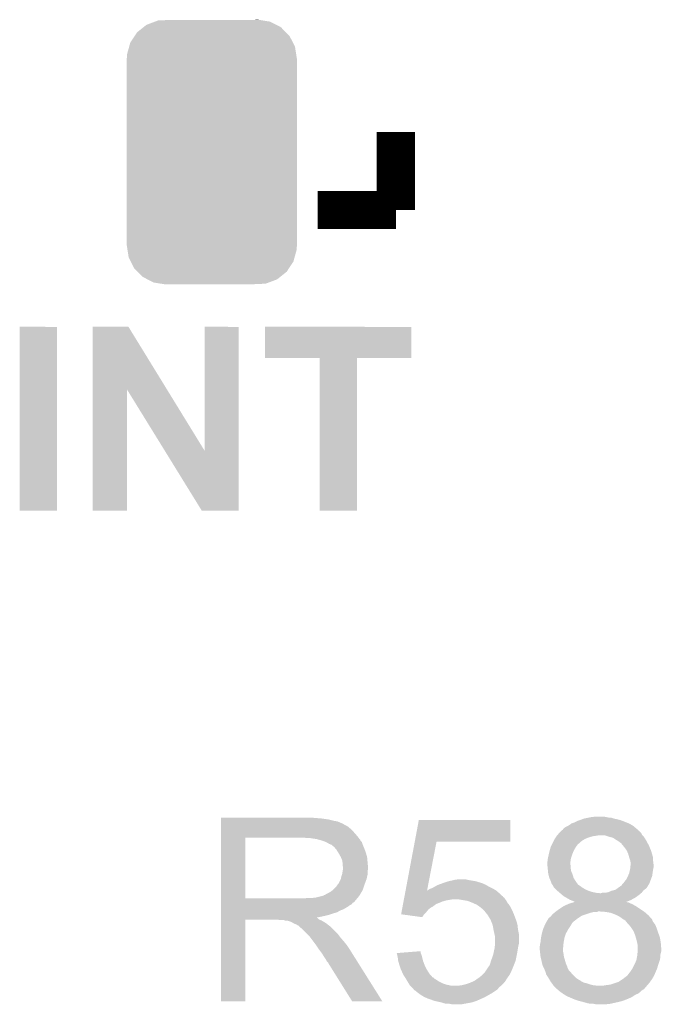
# Model space of a CAD drawing. Extents: x -4 to 126, y -8 to 66.
# Tile 119 of 256: x 33.63 to 37.03, y 41.2 to 46.42. Entities that reach past the tile are written whole.
import ezdxf

# ---------------------------------------------------------------- set-up
doc = ezdxf.new("R2010")
doc.units = 0
doc.layers.get('0').update_dxf_attribs({"linetype": 'CONTINUOUS'})
doc.layers.add('CLICKER_2_FOR_TMPM4L4A_V104_GTO', color=11, linetype='CONTINUOUS')
doc.layers.add('CLICKER_2_FOR_TMPM4L4A_V104_GTS', color=8, linetype='CONTINUOUS')

# ---------------------------------------------------------------- blocks, each defined once
blk = doc.blocks.new('CUSTOM_222')
for points in [[(-0.346054, 0.675314), (-0.301568, 0.692038), (0.3409, 0.675314), (0.308224, 0.692038)], [(-0.301568, 0.692038), (-0.285532, 0.698066), (0.308224, 0.692038), (0.27075, 0.698066)], [(-0.285532, 0.698066), (-0.220944, 0.70104), (0.27075, 0.698066), (0.25226, 0.70104)], [(0.220944, 0.70104), (0.244388, 0.702306), (0.25226, 0.70104), (0.244388, 0.702306)], [(-0.408632, 0.616798), (-0.396604, 0.634998), (0.411442, 0.616798), (0.39329, 0.634998)], [(-0.396604, 0.634998), (-0.362024, 0.662578), (0.39329, 0.634998), (0.365782, 0.662578)], [(-0.362024, 0.662578), (-0.346054, 0.675314), (0.365782, 0.662578), (0.3409, 0.675314)], [(-0.438318, 0.559164), (-0.432252, 0.581054), (0.44075, 0.559164), (0.42962, 0.581054)], [(-0.432252, 0.581054), (-0.408632, 0.616798), (0.42962, 0.581054), (0.411442, 0.616798)], [(-0.449518, 0.518744), (-0.438318, 0.559164), (0.447144, 0.518744), (0.44075, 0.559164)], [(-0.45212, -0.4953), (-0.45212, 0.4953), (0.45212, -0.4953), (0.45212, 0.4953)], [(-0.45085, 0.4953), (-0.449518, 0.518744), (0.45085, 0.4953), (0.447144, 0.518744)], [(-0.447142, -0.51874), (-0.45085, -0.4953), (0.449518, -0.51874), (0.45085, -0.4953)], [(-0.440752, -0.559164), (-0.447142, -0.51874), (0.438316, -0.559164), (0.449518, -0.51874)], [(-0.429622, -0.58105), (-0.440752, -0.559164), (0.432254, -0.58105), (0.438316, -0.559164)], [(-0.411444, -0.616798), (-0.429622, -0.58105), (0.40863, -0.616798), (0.432254, -0.58105)], [(-0.393292, -0.634996), (-0.411444, -0.616798), (0.396606, -0.634996), (0.40863, -0.616798)], [(-0.365784, -0.662578), (-0.393292, -0.634996), (0.362022, -0.662578), (0.396606, -0.634996)], [(-0.340906, -0.675312), (-0.365784, -0.662578), (0.346056, -0.675312), (0.362022, -0.662578)], [(-0.308228, -0.69204), (-0.340906, -0.675312), (0.301562, -0.69204), (0.346056, -0.675312)], [(-0.270764, -0.698066), (-0.308228, -0.69204), (0.285534, -0.698066), (0.301562, -0.69204)], [(-0.252274, -0.70104), (-0.270764, -0.698066), (0.220944, -0.70104), (0.285534, -0.698066)], [(-0.244392, -0.702308), (-0.252274, -0.70104), (-0.244392, -0.702308), (-0.220944, -0.70104)]]:
    blk.add_solid(points)

msp = doc.modelspace()

# ---------------------------------------------------------------- linework, layer by layer
at = {"layer": 'CLICKER_2_FOR_TMPM4L4A_V104_GTO', "const_width": 0.2032}
for points in [[(35.6235, 45.41012), (35.6235, 45.82414)], [(35.20948, 45.41012), (35.6235, 45.41012)]]:
    msp.add_lwpolyline(points, dxfattribs=at)
at = {"layer": 'CLICKER_2_FOR_TMPM4L4A_V104_GTO'}
for points in [[(33.6296, 43.815022), (33.62962, 44.790338), (33.827698, 43.815022), (33.82772, 44.790338)], [(33.62962, 44.790338), (33.629622, 44.79036), (33.82772, 44.790338), (33.629622, 44.79036)], [(34.015694, 44.457542), (34.0157, 44.79035), (34.410522, 44.457542), (34.206184, 44.79035)], [(34.0157, 44.79035), (34.015702, 44.79036), (34.206184, 44.79035), (34.015702, 44.79036)], [(34.61004, 44.132578), (34.61006, 44.790338), (34.790364, 44.132578), (34.79038, 44.790338)], [(34.61006, 44.790338), (34.610062, 44.79036), (34.79038, 44.790338), (34.610062, 44.79036)], [(34.93008, 44.625282), (34.9301, 44.790338), (35.704758, 44.625282), (35.70478, 44.790338)], [(34.9301, 44.790338), (34.930102, 44.79036), (35.70478, 44.790338), (34.930102, 44.79036)], [(35.219618, 44.62526), (34.93008, 44.625282), (35.704758, 44.62526), (35.704758, 44.625282)], [(35.21962, 44.625238), (35.219618, 44.62526), (35.41776, 44.625238), (35.704758, 44.62526)], [(35.21964, 43.815022), (35.21962, 44.625238), (35.417738, 43.815022), (35.41776, 44.625238)], [(34.01568, 43.815022), (34.015694, 44.457542), (34.198538, 43.815022), (34.19856, 44.457542)], [(34.39896, 44.132578), (34.19856, 44.457542), (34.61004, 44.132578), (34.410522, 44.457542)], [(34.594796, 43.81501), (34.39896, 44.132578), (34.790358, 43.81501), (34.790364, 44.132578)], [(33.827698, 43.815), (33.6296, 43.815022), (33.827698, 43.815), (33.827698, 43.815022)], [(34.198538, 43.815), (34.01568, 43.815022), (34.198538, 43.815), (34.198538, 43.815022)], [(34.790358, 43.815), (34.594796, 43.81501), (34.790358, 43.815), (34.790358, 43.81501)], [(35.417738, 43.815), (35.21964, 43.815022), (35.417738, 43.815), (35.417738, 43.815022)], [(34.69642, 42.18432), (34.696422, 42.18686), (35.20186, 42.18432), (35.17392, 42.18686)], [(34.69642, 42.18178), (34.69642, 42.18432), (35.23234, 42.18178), (35.20186, 42.18432)], [(34.69642, 42.1767), (34.69642, 42.18178), (35.2679, 42.1767), (35.23234, 42.18178)], [(34.69642, 42.16908), (34.69642, 42.1767), (35.29838, 42.16908), (35.2679, 42.1767)], [(34.69642, 42.166538), (34.69642, 42.16908), (35.313622, 42.166538), (35.29838, 42.16908)], [(34.69642, 42.16146), (34.69642, 42.166538), (35.326324, 42.16146), (35.313622, 42.166538)], [(34.69642, 42.161438), (34.69642, 42.16146), (35.32886, 42.161438), (35.326324, 42.16146)], [(34.69642, 42.158916), (34.69642, 42.161438), (35.328878, 42.158916), (35.32886, 42.161438)], [(34.69642, 42.15638), (34.69642, 42.158916), (35.339022, 42.15638), (35.328878, 42.158916)], [(34.69642, 42.14876), (34.69642, 42.15638), (35.35172, 42.14876), (35.339022, 42.15638)], [(35.723966, 42.05986), (35.745432, 42.174138), (36.230538, 42.05986), (36.23056, 42.174138)], [(35.745432, 42.174138), (35.745438, 42.17416), (36.23056, 42.174138), (35.745438, 42.17416)], [(36.54552, 42.14876), (36.552294, 42.15384), (36.87191, 42.14876), (36.863022, 42.15384)], [(36.552294, 42.15384), (36.555682, 42.15638), (36.863022, 42.15384), (36.857096, 42.15638)], [(36.555682, 42.15638), (36.57092, 42.16146), (36.857096, 42.15638), (36.84524, 42.16146)], [(36.57092, 42.16146), (36.586162, 42.16908), (36.84524, 42.16146), (36.825428, 42.16908)], [(36.586162, 42.16908), (36.601394, 42.174158), (36.825428, 42.16908), (36.812222, 42.174158)], [(36.601394, 42.174158), (36.6014, 42.17416), (36.812222, 42.174158), (36.812214, 42.17416)], [(36.6014, 42.17416), (36.621722, 42.18178), (36.812214, 42.17416), (36.77921, 42.18178)], [(36.621722, 42.18178), (36.62173, 42.181782), (36.77921, 42.18178), (36.7792, 42.181782)], [(36.62173, 42.181782), (36.64711, 42.186858), (36.7792, 42.181782), (36.763962, 42.186858)], [(36.64711, 42.186858), (36.64712, 42.18686), (36.763962, 42.186858), (36.751262, 42.18686)], [(36.64712, 42.18686), (36.65982, 42.1894), (36.751262, 42.18686), (36.73856, 42.1894)], [(36.65982, 42.1894), (36.682682, 42.19194), (36.73856, 42.1894), (36.725858, 42.19194)], [(34.696418, 42.090342), (34.69642, 42.11066), (35.41776, 42.090342), (35.39998, 42.11066)], [(34.69642, 42.14114), (34.69642, 42.14876), (35.366958, 42.14114), (35.35172, 42.14876)], [(34.69642, 42.128442), (34.69642, 42.14114), (35.382198, 42.128442), (35.366958, 42.14114)], [(34.69642, 42.11066), (34.69642, 42.128442), (35.39998, 42.11066), (35.382198, 42.128442)], [(36.481172, 42.09542), (36.489636, 42.105576), (36.929062, 42.09542), (36.923982, 42.105576)], [(36.489636, 42.105576), (36.489638, 42.105578), (36.923982, 42.105576), (36.923982, 42.105578)], [(36.489638, 42.105578), (36.499796, 42.115734), (36.923982, 42.105578), (36.913826, 42.115734)], [(36.499796, 42.115734), (36.499804, 42.11574), (36.913826, 42.115734), (36.911302, 42.11574)], [(36.499804, 42.11574), (36.502336, 42.118272), (36.911302, 42.11574), (36.91128, 42.118272)], [(36.502336, 42.118272), (36.504886, 42.12082), (36.91128, 42.118272), (36.908224, 42.12082)], [(36.504886, 42.12082), (36.507426, 42.120834), (36.908224, 42.12082), (36.908208, 42.120834)], [(36.507426, 42.120834), (36.509962, 42.1259), (36.908208, 42.120834), (36.90213, 42.1259)], [(36.509962, 42.1259), (36.51504, 42.13098), (36.90213, 42.1259), (36.896036, 42.13098)], [(36.51504, 42.13098), (36.522662, 42.13606), (36.896036, 42.13098), (36.88994, 42.13606)], [(36.522662, 42.13606), (36.532818, 42.14114), (36.88994, 42.13606), (36.883846, 42.14114)], [(36.532818, 42.14114), (36.537052, 42.14368), (36.883846, 42.14114), (36.880798, 42.14368)], [(36.537052, 42.14368), (36.54552, 42.14876), (36.880798, 42.14368), (36.87191, 42.14876)], [(34.696412, 41.757622), (34.696418, 42.08018), (34.82594, 41.757622), (34.825962, 42.08018)], [(34.696418, 42.08018), (34.696418, 42.090342), (35.425662, 42.08018), (35.41776, 42.090342)], [(35.17138, 42.07764), (35.13328, 42.08018), (35.427638, 42.07764), (35.425662, 42.08018)], [(35.204402, 42.07256), (35.17138, 42.07764), (35.431588, 42.07256), (35.427638, 42.07764)], [(35.223042, 42.067476), (35.204402, 42.07256), (35.43554, 42.067476), (35.431588, 42.07256)], [(35.23234, 42.06494), (35.223042, 42.067476), (35.435546, 42.06494), (35.43554, 42.067476)], [(35.232358, 42.064934), (35.23234, 42.06494), (35.435546, 42.064934), (35.435546, 42.06494)], [(35.252662, 42.05732), (35.232358, 42.064934), (35.443158, 42.05732), (35.435546, 42.064934)], [(35.25267, 42.057316), (35.252662, 42.05732), (35.44316, 42.057316), (35.443158, 42.05732)], [(35.27044, 42.04716), (35.25267, 42.057316), (35.446548, 42.04716), (35.44316, 42.057316)], [(35.675296, 41.800782), (35.723962, 42.059842), (35.789134, 41.800782), (35.839396, 42.059842)], [(35.723962, 42.059842), (35.723966, 42.05986), (35.839396, 42.059842), (36.230538, 42.05986)], [(36.45281, 42.04716), (36.4617, 42.064942), (36.59124, 42.04716), (36.611562, 42.064942)], [(36.4617, 42.064942), (36.46678, 42.0751), (36.611562, 42.064942), (36.62934, 42.0751)], [(36.46678, 42.0751), (36.466782, 42.075102), (36.62934, 42.0751), (36.629344, 42.075102)], [(36.466782, 42.075102), (36.471858, 42.082718), (36.629344, 42.075102), (36.649658, 42.082718)], [(36.471858, 42.082718), (36.475246, 42.0878), (36.649658, 42.082718), (36.667442, 42.0878)], [(36.475246, 42.0878), (36.47694, 42.09034), (36.667442, 42.0878), (36.685218, 42.09034)], [(36.47694, 42.09034), (36.479056, 42.09288), (36.685218, 42.09034), (36.697922, 42.09288)], [(36.479056, 42.09288), (36.481172, 42.09542), (36.931602, 42.09288), (36.929062, 42.09542)], [(36.730942, 42.092878), (36.70808, 42.09288), (36.931604, 42.092878), (36.931602, 42.09288)], [(36.74619, 42.087798), (36.730942, 42.092878), (36.93668, 42.087798), (36.931604, 42.092878)], [(36.7538, 42.085262), (36.74619, 42.087798), (36.938266, 42.085262), (36.93668, 42.087798)], [(36.774124, 42.080178), (36.7538, 42.085262), (36.941444, 42.080178), (36.938266, 42.085262)], [(36.789358, 42.07002), (36.774124, 42.080178), (36.947792, 42.07002), (36.941444, 42.080178)], [(36.793592, 42.06748), (36.789358, 42.07002), (36.949378, 42.06748), (36.947792, 42.07002)], [(36.80206, 42.0624), (36.793592, 42.06748), (36.95215, 42.0624), (36.949378, 42.06748)], [(36.81222, 42.05478), (36.80206, 42.0624), (36.956308, 42.05478), (36.95215, 42.0624)], [(36.81984, 42.04969), (36.81222, 42.05478), (36.959084, 42.04969), (36.956308, 42.05478)], [(36.819844, 42.047154), (36.81984, 42.04969), (36.960468, 42.047154), (36.959084, 42.04969)], [(35.283126, 42.042082), (35.27044, 42.04716), (35.44824, 42.042082), (35.446548, 42.04716)], [(35.28314, 42.042076), (35.283126, 42.042082), (35.448244, 42.042076), (35.44824, 42.042082)], [(35.290766, 42.03446), (35.28314, 42.042076), (35.451508, 42.03446), (35.448244, 42.042076)], [(35.293306, 42.034454), (35.290766, 42.03446), (35.45151, 42.034454), (35.451508, 42.03446)], [(35.302008, 42.0243), (35.293306, 42.034454), (35.45586, 42.0243), (35.45151, 42.034454)], [(35.30854, 42.016678), (35.302008, 42.0243), (35.45872, 42.016678), (35.45586, 42.0243)], [(35.316476, 42.003982), (35.30854, 42.016678), (35.46348, 42.003982), (35.45872, 42.016678)], [(35.32124, 41.99636), (35.316476, 42.003982), (35.465768, 41.99636), (35.46348, 42.003982)], [(36.432348, 41.98366), (36.4363, 42.00144), (36.55568, 41.98366), (36.562346, 42.00144)], [(36.4363, 42.00144), (36.436992, 42.00398), (36.562346, 42.00144), (36.5633, 42.00398)], [(36.436992, 42.00398), (36.441148, 42.019218), (36.5633, 42.00398), (36.57092, 42.019218)], [(36.441148, 42.019218), (36.44392, 42.02938), (36.57092, 42.019218), (36.577016, 42.02938)], [(36.44392, 42.02938), (36.44519, 42.03192), (36.577016, 42.02938), (36.57854, 42.03192)], [(36.44519, 42.03192), (36.45027, 42.04208), (36.57854, 42.03192), (36.586162, 42.04208)], [(36.45027, 42.04208), (36.45281, 42.04716), (36.586162, 42.04208), (36.59124, 42.04716)], [(36.826372, 42.03954), (36.819844, 42.047154), (36.96462, 42.03954), (36.960468, 42.047154)], [(36.83508, 42.029382), (36.826372, 42.03954), (36.968854, 42.029382), (36.96462, 42.03954)], [(36.84778, 42.0116), (36.83508, 42.029382), (36.976264, 42.0116), (36.968854, 42.029382)], [(36.84887, 42.00906), (36.84778, 42.0116), (36.977322, 42.00906), (36.976264, 42.0116)], [(36.855402, 41.99382), (36.84887, 42.00906), (36.981676, 41.99382), (36.977322, 42.00906)], [(35.3314, 41.97858), (35.32124, 41.99636), (35.4711, 41.97858), (35.465768, 41.99636)], [(35.331402, 41.978578), (35.3314, 41.97858), (35.4711, 41.978578), (35.4711, 41.97858)], [(35.33902, 41.960796), (35.331402, 41.978578), (35.472718, 41.960796), (35.4711, 41.978578)], [(35.34156, 41.943018), (35.33902, 41.960796), (35.474334, 41.943018), (35.472718, 41.960796)], [(36.42614, 41.943018), (36.426142, 41.950642), (36.54806, 41.943018), (36.548906, 41.950642)], [(36.426142, 41.950642), (36.42868, 41.958264), (36.548906, 41.950642), (36.549752, 41.958264)], [(36.42868, 41.965882), (36.43122, 41.97858), (36.5506, 41.965882), (36.554228, 41.97858)], [(36.42868, 41.958264), (36.42868, 41.965882), (36.549752, 41.958264), (36.5506, 41.965882)], [(36.43122, 41.97858), (36.432348, 41.98366), (36.554228, 41.97858), (36.55568, 41.98366)], [(36.86048, 41.97604), (36.855402, 41.99382), (36.986754, 41.97604), (36.981676, 41.99382)], [(36.861328, 41.973498), (36.86048, 41.97604), (36.98748, 41.973498), (36.986754, 41.97604)], [(36.86556, 41.960798), (36.861328, 41.973498), (36.98748, 41.960798), (36.98748, 41.973498)], [(36.866576, 41.95572), (36.86556, 41.960798), (36.98748, 41.95572), (36.98748, 41.960798)], [(36.8681, 41.948098), (36.866576, 41.95572), (36.988434, 41.948098), (36.98748, 41.95572)], [(36.8681, 41.93794), (36.8681, 41.948098), (36.989704, 41.93794), (36.988434, 41.948098)], [(35.339018, 41.887138), (35.34156, 41.90238), (35.47364, 41.887138), (35.47364, 41.90238)], [(35.341562, 41.930318), (35.34156, 41.943018), (35.475488, 41.930318), (35.474334, 41.943018)], [(35.34156, 41.90238), (35.341922, 41.904916), (35.47364, 41.90238), (35.47364, 41.904916)], [(35.3441, 41.922702), (35.341562, 41.930318), (35.47618, 41.922702), (35.475488, 41.930318)], [(35.341922, 41.904916), (35.34301, 41.912538), (35.47364, 41.904916), (35.476178, 41.912538)], [(35.34301, 41.912538), (35.3441, 41.92016), (35.476178, 41.912538), (35.476178, 41.92016)], [(35.3441, 41.922696), (35.3441, 41.922702), (35.476178, 41.922696), (35.47618, 41.922702)], [(35.3441, 41.92016), (35.3441, 41.922696), (35.476178, 41.92016), (35.476178, 41.922696)], [(36.42614, 41.940482), (36.42614, 41.943018), (36.54806, 41.940482), (36.54806, 41.943018)], [(36.42614, 41.940478), (36.42614, 41.940482), (36.548062, 41.940478), (36.54806, 41.940482)], [(36.427156, 41.930322), (36.42614, 41.940478), (36.5506, 41.930322), (36.548062, 41.940478)], [(36.428426, 41.917622), (36.427156, 41.930322), (36.5506, 41.917622), (36.5506, 41.930322)], [(36.42995, 41.902382), (36.428426, 41.917622), (36.55314, 41.902382), (36.5506, 41.917622)], [(36.43122, 41.889682), (36.42995, 41.902382), (36.558584, 41.889682), (36.55314, 41.902382)], [(36.860478, 41.892218), (36.861606, 41.8973), (36.984304, 41.892218), (36.98494, 41.8973)], [(36.861606, 41.8973), (36.864994, 41.91254), (36.98494, 41.8973), (36.98748, 41.91254)], [(36.864994, 41.91254), (36.86556, 41.91508), (36.98748, 41.91254), (36.987988, 41.91508)], [(36.86556, 41.91508), (36.866688, 41.925238), (36.987988, 41.91508), (36.99002, 41.925238)], [(36.866688, 41.925238), (36.867816, 41.935398), (36.99002, 41.925238), (36.99002, 41.935398)], [(36.867816, 41.935398), (36.8681, 41.93794), (36.99002, 41.935398), (36.989704, 41.93794)], [(35.318686, 41.8338), (35.331398, 41.859198), (35.4584, 41.8338), (35.467632, 41.859198)], [(35.331398, 41.859198), (35.331906, 41.86174), (35.467632, 41.859198), (35.468558, 41.86174)], [(35.331906, 41.86174), (35.33394, 41.871898), (35.468558, 41.86174), (35.470816, 41.871898)], [(35.33394, 41.871898), (35.33817, 41.884598), (35.470816, 41.871898), (35.47364, 41.884598)], [(35.33817, 41.884598), (35.339018, 41.887138), (35.47364, 41.884598), (35.47364, 41.887138)], [(35.87242, 41.83888), (35.9029, 41.849038), (36.080702, 41.83888), (36.04769, 41.849038)], [(35.9029, 41.849038), (35.902908, 41.84904), (36.04769, 41.849038), (36.047682, 41.84904)], [(35.902908, 41.84904), (35.924916, 41.85412), (36.047682, 41.84904), (36.0172, 41.85412)], [(35.924916, 41.85412), (35.93592, 41.85666), (36.0172, 41.85412), (36.0045, 41.85666)], [(35.93592, 41.85666), (35.953702, 41.8592), (36.0045, 41.85666), (35.994342, 41.8592)], [(36.43249, 41.884602), (36.43122, 41.889682), (36.56076, 41.884602), (36.558584, 41.889682)], [(36.4363, 41.869362), (36.43249, 41.884602), (36.565114, 41.869362), (36.56076, 41.884602)], [(36.43739, 41.86682), (36.4363, 41.869362), (36.565838, 41.86682), (36.565114, 41.869362)], [(36.44392, 41.851578), (36.43739, 41.86682), (36.575366, 41.851578), (36.565838, 41.86682)], [(36.445614, 41.8465), (36.44392, 41.851578), (36.57854, 41.8465), (36.575366, 41.851578)], [(36.449, 41.836342), (36.445614, 41.8465), (36.585798, 41.836342), (36.57854, 41.8465)], [(36.829998, 41.838878), (36.83508, 41.8465), (36.96811, 41.838878), (36.970968, 41.8465)], [(36.83508, 41.8465), (36.84524, 41.8592), (36.970968, 41.8465), (36.97573, 41.8592)], [(36.84524, 41.8592), (36.85286, 41.87444), (36.97573, 41.8592), (36.981446, 41.87444)], [(36.85286, 41.87444), (36.853946, 41.876976), (36.981446, 41.87444), (36.982398, 41.876976)], [(36.853946, 41.876976), (36.860478, 41.892218), (36.982398, 41.876976), (36.984304, 41.892218)], [(35.257738, 41.782998), (35.2679, 41.78808), (35.436384, 41.782998), (35.43935, 41.78808)], [(35.2679, 41.78808), (35.280598, 41.795698), (35.43935, 41.78808), (35.443794, 41.795698)], [(35.280598, 41.795698), (35.290122, 41.803318), (35.443794, 41.795698), (35.44824, 41.803318)], [(35.290122, 41.803318), (35.293298, 41.805858), (35.44824, 41.803318), (35.449086, 41.805858)], [(35.293298, 41.805858), (35.305998, 41.818558), (35.449086, 41.805858), (35.453318, 41.818558)], [(35.305998, 41.818558), (35.316156, 41.833792), (35.453318, 41.818558), (35.458396, 41.833792)], [(35.316156, 41.833792), (35.318686, 41.8338), (35.458396, 41.833792), (35.4584, 41.8338)], [(35.672434, 41.785542), (35.674828, 41.79829), (36.17214, 41.785542), (36.157266, 41.79829)], [(35.674828, 41.79829), (35.675296, 41.800782), (35.788652, 41.79829), (35.791144, 41.800782)], [(35.788652, 41.79829), (35.789134, 41.80078), (36.157266, 41.79829), (36.15436, 41.80078)], [(35.789134, 41.80078), (35.789134, 41.800782), (36.15436, 41.80078), (36.154358, 41.800782)], [(35.791144, 41.800782), (35.796222, 41.803322), (36.154358, 41.800782), (36.149912, 41.803322)], [(35.796222, 41.803322), (35.80384, 41.8084), (36.149912, 41.803322), (36.141024, 41.8084)], [(35.80384, 41.8084), (35.81146, 41.81094), (36.141024, 41.8084), (36.136578, 41.81094)], [(35.81146, 41.81094), (35.82162, 41.81602), (36.136578, 41.81094), (36.12642, 41.81602)], [(35.82162, 41.81602), (35.830764, 41.8211), (36.12642, 41.81602), (36.11626, 41.8211)], [(35.830764, 41.8211), (35.844482, 41.82872), (36.11626, 41.8211), (36.102928, 41.82872)], [(35.844482, 41.82872), (35.851466, 41.83126), (36.102928, 41.82872), (36.098482, 41.83126)], [(35.851466, 41.83126), (35.87242, 41.83888), (36.098482, 41.83126), (36.080702, 41.83888)], [(36.454708, 41.828728), (36.449, 41.836342), (36.591236, 41.828728), (36.585798, 41.836342)], [(36.454714, 41.82872), (36.454708, 41.828728), (36.593776, 41.82872), (36.591236, 41.828728)], [(36.456618, 41.82618), (36.454714, 41.82872), (36.597588, 41.82618), (36.593776, 41.82872)], [(36.45789, 41.82364), (36.456618, 41.82618), (36.6014, 41.82364), (36.597588, 41.82618)], [(36.461698, 41.816024), (36.45789, 41.82364), (36.611556, 41.816024), (36.6014, 41.82364)], [(36.461702, 41.81602), (36.461698, 41.816024), (36.61156, 41.81602), (36.611556, 41.816024)], [(36.46932, 41.8084), (36.461702, 41.81602), (36.624262, 41.8084), (36.61156, 41.81602)], [(36.47694, 41.80078), (36.46932, 41.8084), (36.6395, 41.80078), (36.624262, 41.8084)], [(36.47694, 41.800778), (36.47694, 41.80078), (36.639506, 41.800778), (36.6395, 41.80078)], [(36.485826, 41.793162), (36.47694, 41.800778), (36.659818, 41.793162), (36.639506, 41.800778)], [(36.491756, 41.78808), (36.485826, 41.793162), (36.68268, 41.78808), (36.659818, 41.793162)], [(36.49472, 41.78554), (36.491756, 41.78808), (36.70808, 41.78554), (36.68268, 41.78808)], [(36.710616, 41.78554), (36.718238, 41.788078), (36.923472, 41.78554), (36.926518, 41.788078)], [(36.718238, 41.788078), (36.730938, 41.78808), (36.926518, 41.788078), (36.926518, 41.78808)], [(36.730938, 41.78808), (36.748716, 41.79062), (36.926518, 41.78808), (36.92855, 41.79062)], [(36.748716, 41.79062), (36.766498, 41.798238), (36.92855, 41.79062), (36.934646, 41.798238)], [(36.766498, 41.798238), (36.776658, 41.800778), (36.934646, 41.798238), (36.936678, 41.800778)], [(36.776658, 41.800778), (36.786818, 41.803318), (36.936678, 41.800778), (36.940062, 41.803318)], [(36.786818, 41.803318), (36.793932, 41.8084), (36.940062, 41.803318), (36.946838, 41.8084)], [(36.793932, 41.8084), (36.804596, 41.816018), (36.946838, 41.8084), (36.954458, 41.816018)], [(36.804596, 41.816018), (36.822372, 41.828716), (36.954458, 41.816018), (36.962394, 41.828716)], [(36.822372, 41.828716), (36.82238, 41.831254), (36.962394, 41.828716), (36.96398, 41.831254)], [(36.82238, 41.831254), (36.827458, 41.836338), (36.96398, 41.831254), (36.967158, 41.836338)], [(36.827458, 41.836338), (36.829998, 41.838878), (36.967158, 41.836338), (36.96811, 41.838878)], [(34.69641, 41.737278), (34.696412, 41.744902), (35.399976, 41.737278), (35.407602, 41.744902)], [(34.69641, 41.734736), (34.69641, 41.737278), (35.3949, 41.734736), (35.399976, 41.737278)], [(34.696412, 41.7576), (34.696412, 41.757622), (35.133278, 41.7576), (34.82594, 41.757622)], [(34.696412, 41.744902), (34.696412, 41.7576), (35.407602, 41.744902), (35.418182, 41.7576)], [(35.133278, 41.7576), (35.1536, 41.76014), (35.418182, 41.7576), (35.4203, 41.76014)], [(35.176458, 41.76014), (35.199318, 41.76268), (35.4203, 41.76014), (35.422332, 41.76268)], [(35.199318, 41.76268), (35.239954, 41.772838), (35.422332, 41.76268), (35.430458, 41.772838)], [(35.239954, 41.772838), (35.239956, 41.77284), (35.430458, 41.772838), (35.43046, 41.77284)], [(35.239956, 41.77284), (35.242498, 41.775376), (35.43046, 41.77284), (35.431938, 41.775376)], [(35.242498, 41.775376), (35.25012, 41.77792), (35.431938, 41.775376), (35.433422, 41.77792)], [(35.25012, 41.77792), (35.257738, 41.782998), (35.433422, 41.77792), (35.436384, 41.782998)], [(35.66289, 41.73474), (35.664322, 41.74236), (35.85464, 41.73474), (35.872418, 41.74236)], [(35.664322, 41.74236), (35.665276, 41.74744), (35.872418, 41.74236), (35.890198, 41.74744)], [(35.665276, 41.74744), (35.66623, 41.75252), (35.890198, 41.74744), (35.920678, 41.75252)], [(35.66623, 41.75252), (35.666708, 41.75506), (36.204526, 41.75252), (36.20262, 41.75506)], [(35.666708, 41.75506), (35.668138, 41.762676), (36.20262, 41.75506), (36.19754, 41.762676)], [(35.668138, 41.762676), (35.668616, 41.765218), (36.19754, 41.762676), (36.192466, 41.765218)], [(35.668616, 41.765218), (35.669568, 41.770286), (36.192466, 41.765218), (36.189926, 41.770286)], [(35.669568, 41.770286), (35.66957, 41.7703), (36.189926, 41.770286), (36.187386, 41.7703)], [(35.66957, 41.7703), (35.672434, 41.785542), (36.187386, 41.7703), (36.17214, 41.785542)], [(36.004498, 41.7449), (35.958778, 41.75252), (36.21024, 41.7449), (36.204526, 41.75252)], [(36.004504, 41.744898), (36.004498, 41.7449), (36.21024, 41.744898), (36.21024, 41.7449)], [(36.0299, 41.73474), (36.004504, 41.744898), (36.21532, 41.73474), (36.21024, 41.744898)], [(36.506574, 41.77538), (36.49472, 41.78554), (36.91128, 41.77538), (36.923472, 41.78554)], [(36.5125, 41.7703), (36.506574, 41.77538), (36.904168, 41.7703), (36.91128, 41.77538)], [(36.525838, 41.762678), (36.5125, 41.7703), (36.8935, 41.762678), (36.904168, 41.7703)], [(36.548058, 41.74998), (36.525838, 41.762678), (36.87064, 41.74998), (36.8935, 41.762678)], [(36.56076, 41.7449), (36.548058, 41.74998), (36.857996, 41.7449), (36.87064, 41.74998)], [(36.556872, 41.73474), (36.565086, 41.737278), (36.86048, 41.73474), (36.855404, 41.737278)], [(36.570916, 41.739822), (36.56076, 41.7449), (36.845358, 41.739822), (36.857996, 41.7449)], [(36.565086, 41.737278), (36.565092, 41.73728), (36.855404, 41.737278), (36.850326, 41.73728)], [(36.565092, 41.73728), (36.573292, 41.739814), (36.850326, 41.73728), (36.847786, 41.739814)], [(36.573312, 41.73982), (36.570916, 41.739822), (36.845354, 41.73982), (36.845358, 41.739822)], [(36.573292, 41.739814), (36.573312, 41.73982), (36.847786, 41.739814), (36.845354, 41.73982)], [(34.69641, 41.727118), (34.69641, 41.734736), (35.389814, 41.727118), (35.3949, 41.734736)], [(34.69641, 41.722038), (34.69641, 41.727118), (35.37966, 41.722038), (35.389814, 41.727118)], [(34.69641, 41.714418), (34.69641, 41.722038), (35.369498, 41.714418), (35.37966, 41.722038)], [(34.69641, 41.69918), (34.69641, 41.714418), (35.3441, 41.69918), (35.369498, 41.714418)], [(34.69641, 41.6941), (34.69641, 41.69918), (35.328858, 41.6941), (35.3441, 41.69918)], [(34.69641, 41.683938), (34.69641, 41.6941), (35.311078, 41.683938), (35.328858, 41.6941)], [(34.69641, 41.67886), (34.69641, 41.683938), (35.2933, 41.67886), (35.311078, 41.683938)], [(35.651444, 41.673802), (35.653824, 41.68648), (35.773382, 41.673802), (35.78606, 41.68648)], [(35.653824, 41.68648), (35.65621, 41.699178), (35.78606, 41.68648), (35.796218, 41.699178)], [(35.65621, 41.699178), (35.658118, 41.70934), (35.796218, 41.699178), (35.80892, 41.70934)], [(35.658118, 41.70934), (35.659074, 41.71442), (35.80892, 41.70934), (35.819078, 41.71442)], [(35.659074, 41.71442), (35.660504, 41.722038), (35.819078, 41.71442), (35.82924, 41.722038)], [(35.660504, 41.722038), (35.66098, 41.724574), (35.82924, 41.722038), (35.834306, 41.724574)], [(35.66098, 41.724574), (35.661456, 41.727104), (35.834306, 41.724574), (35.83432, 41.727104)], [(35.661456, 41.727104), (35.66289, 41.73474), (35.83432, 41.727104), (35.85464, 41.73474)], [(36.05276, 41.72458), (36.0299, 41.73474), (36.22345, 41.72458), (36.21532, 41.73474)], [(36.05632, 41.722038), (36.05276, 41.72458), (36.225482, 41.722038), (36.22345, 41.72458)], [(36.07054, 41.71188), (36.05632, 41.722038), (36.231578, 41.71188), (36.225482, 41.722038)], [(36.073716, 41.70934), (36.07054, 41.71188), (36.2331, 41.70934), (36.231578, 41.71188)], [(36.083238, 41.701722), (36.073716, 41.70934), (36.23691, 41.701722), (36.2331, 41.70934)], [(36.09086, 41.6941), (36.083238, 41.701722), (36.24072, 41.6941), (36.23691, 41.701722)], [(36.105084, 41.67632), (36.09086, 41.6941), (36.24834, 41.67632), (36.24072, 41.6941)], [(36.46322, 41.681398), (36.46932, 41.68648), (36.65474, 41.681398), (36.675062, 41.68648)], [(36.46932, 41.68648), (36.469322, 41.686482), (36.675062, 41.68648), (36.690304, 41.686482)], [(36.469322, 41.686482), (36.472706, 41.68902), (36.690304, 41.686482), (36.695384, 41.68902)], [(36.472706, 41.68902), (36.48964, 41.70172), (36.937952, 41.68902), (36.918902, 41.70172)], [(36.48964, 41.70172), (36.5125, 41.71696), (36.918902, 41.70172), (36.89604, 41.71696)], [(36.5125, 41.71696), (36.53485, 41.72712), (36.89604, 41.71696), (36.878262, 41.72712)], [(36.53485, 41.72712), (36.540442, 41.729662), (36.878262, 41.72712), (36.87233, 41.729662)], [(36.540442, 41.729662), (36.556872, 41.73474), (36.87233, 41.729662), (36.86048, 41.73474)], [(36.736022, 41.68648), (36.703, 41.68902), (36.941762, 41.68648), (36.937952, 41.68902)], [(36.763962, 41.681398), (36.736022, 41.68648), (36.94757, 41.681398), (36.941762, 41.68648)], [(34.6964, 41.211522), (34.696408, 41.645818), (34.825918, 41.211522), (34.82594, 41.645818)], [(34.696408, 41.653458), (34.69641, 41.655998), (35.20948, 41.653458), (35.204404, 41.655998)], [(34.696408, 41.64584), (34.696408, 41.653458), (35.217104, 41.64584), (35.20948, 41.653458)], [(34.696408, 41.645818), (34.696408, 41.64584), (34.82594, 41.645818), (34.993578, 41.64584)], [(34.69641, 41.671242), (34.69641, 41.67886), (35.27044, 41.671242), (35.2933, 41.67886)], [(34.69641, 41.66616), (34.69641, 41.671242), (35.25012, 41.66616), (35.27044, 41.671242)], [(34.69641, 41.66108), (34.69641, 41.66616), (35.22726, 41.66108), (35.25012, 41.66616)], [(34.69641, 41.656), (34.69641, 41.66108), (35.202082, 41.656), (35.22726, 41.66108)], [(34.69641, 41.655998), (34.69641, 41.656), (35.204404, 41.655998), (35.202082, 41.656)], [(35.008818, 41.6433), (34.993578, 41.64584), (35.223454, 41.6433), (35.217104, 41.64584)], [(35.036758, 41.640762), (35.029136, 41.6433), (35.229798, 41.640762), (35.223454, 41.6433)], [(35.046916, 41.64076), (35.036758, 41.640762), (35.229802, 41.64076), (35.229798, 41.640762)], [(35.06978, 41.63314), (35.046916, 41.64076), (35.242502, 41.63314), (35.229802, 41.64076)], [(35.077398, 41.628062), (35.06978, 41.63314), (35.250964, 41.628062), (35.242502, 41.63314)], [(35.651606, 41.67378), (35.651444, 41.673802), (35.77336, 41.67378), (35.773382, 41.673802)], [(35.763188, 41.658542), (35.651606, 41.67378), (35.763188, 41.658542), (35.77336, 41.67378)], [(36.11118, 41.6687), (36.105084, 41.67632), (36.251198, 41.6687), (36.24834, 41.67632)], [(36.12642, 41.643302), (36.11118, 41.6687), (36.260722, 41.643302), (36.251198, 41.6687)], [(36.12947, 41.635678), (36.12642, 41.643302), (36.26358, 41.635678), (36.260722, 41.643302)], [(36.136578, 41.617902), (36.12947, 41.635678), (36.268024, 41.617902), (36.26358, 41.635678)], [(36.420044, 41.630602), (36.421568, 41.63314), (36.560762, 41.630602), (36.563302, 41.63314)], [(36.421568, 41.63314), (36.432236, 41.65092), (36.563302, 41.63314), (36.58616, 41.65092)], [(36.432236, 41.65092), (36.433762, 41.653462), (36.58616, 41.65092), (36.589972, 41.653462)], [(36.433762, 41.653462), (36.4363, 41.656), (36.589972, 41.653462), (36.59378, 41.656)], [(36.4363, 41.656), (36.443922, 41.661082), (36.59378, 41.656), (36.601402, 41.661082)], [(36.443922, 41.661082), (36.447984, 41.66616), (36.601402, 41.661082), (36.60902, 41.66616)], [(36.447984, 41.66616), (36.454082, 41.673782), (36.60902, 41.66616), (36.631888, 41.673782)], [(36.454082, 41.673782), (36.46322, 41.681398), (36.631888, 41.673782), (36.65474, 41.681398)], [(36.78936, 41.67124), (36.763962, 41.681398), (36.959178, 41.67124), (36.94757, 41.681398)], [(36.79444, 41.6687), (36.78936, 41.67124), (36.96208, 41.6687), (36.959178, 41.67124)], [(36.80968, 41.661078), (36.79444, 41.6687), (36.968854, 41.661078), (36.96208, 41.6687)], [(36.827458, 41.64838), (36.80968, 41.661078), (36.980138, 41.64838), (36.968854, 41.661078)], [(36.831702, 41.645834), (36.827458, 41.64838), (36.9824, 41.645834), (36.980138, 41.64838)], [(36.835932, 41.643296), (36.831702, 41.645834), (36.982402, 41.643296), (36.9824, 41.645834)], [(36.840162, 41.640758), (36.835932, 41.643296), (36.983672, 41.640758), (36.982402, 41.643296)], [(36.845242, 41.63314), (36.840162, 41.640758), (36.98748, 41.63314), (36.983672, 41.640758)], [(36.845242, 41.633138), (36.845242, 41.63314), (36.987482, 41.633138), (36.98748, 41.63314)], [(36.84778, 41.6306), (36.845242, 41.633138), (36.989512, 41.6306), (36.987482, 41.633138)], [(35.082482, 41.62552), (35.077398, 41.628062), (35.2552, 41.62552), (35.250964, 41.628062)], [(35.08756, 41.62298), (35.082482, 41.62552), (35.258376, 41.62298), (35.2552, 41.62552)], [(35.095178, 41.62044), (35.08756, 41.62298), (35.26155, 41.62044), (35.258376, 41.62298)], [(35.100256, 41.617902), (35.095178, 41.62044), (35.264724, 41.617902), (35.26155, 41.62044)], [(35.102794, 41.615366), (35.100256, 41.617902), (35.267894, 41.615366), (35.264724, 41.617902)], [(35.105334, 41.61536), (35.102794, 41.615366), (35.2679, 41.61536), (35.267894, 41.615366)], [(35.112962, 41.607738), (35.105334, 41.61536), (35.27806, 41.607738), (35.2679, 41.61536)], [(35.1155, 41.6052), (35.112962, 41.607738), (35.280598, 41.6052), (35.27806, 41.607738)], [(35.128198, 41.595042), (35.1155, 41.6052), (35.290756, 41.595042), (35.280598, 41.6052)], [(35.151062, 41.572178), (35.128198, 41.595042), (35.31362, 41.572178), (35.290756, 41.595042)], [(36.137042, 41.615358), (36.136578, 41.617902), (36.26866, 41.615358), (36.268024, 41.617902)], [(36.141198, 41.592502), (36.137042, 41.615358), (36.2712, 41.592502), (36.26866, 41.615358)], [(36.14166, 41.58996), (36.141198, 41.592502), (36.27171, 41.58996), (36.2712, 41.592502)], [(36.14674, 41.5671), (36.14166, 41.58996), (36.27628, 41.5671), (36.27171, 41.58996)], [(36.3982, 41.57472), (36.404296, 41.59504), (36.52661, 41.57472), (36.5379, 41.59504)], [(36.404296, 41.59504), (36.40582, 41.60012), (36.5379, 41.59504), (36.541286, 41.60012)], [(36.40582, 41.60012), (36.410436, 41.610278), (36.541286, 41.60012), (36.54806, 41.610278)], [(36.410436, 41.610278), (36.41621, 41.62298), (36.54806, 41.610278), (36.555678, 41.62298)], [(36.41621, 41.62298), (36.41852, 41.62806), (36.555678, 41.62298), (36.559066, 41.62806)], [(36.41852, 41.62806), (36.420044, 41.630602), (36.559066, 41.62806), (36.560762, 41.630602)], [(36.856814, 41.620438), (36.84778, 41.6306), (36.99764, 41.620438), (36.989512, 41.6306)], [(36.8681, 41.60774), (36.856814, 41.620438), (37.003084, 41.60774), (36.99764, 41.620438)], [(36.871488, 41.60266), (36.8681, 41.60774), (37.00526, 41.60266), (37.003084, 41.60774)], [(36.88334, 41.58488), (36.871488, 41.60266), (37.011188, 41.58488), (37.00526, 41.60266)], [(36.885372, 41.5798), (36.88334, 41.58488), (37.01288, 41.5798), (37.011188, 41.58488)], [(36.8935, 41.559478), (36.885372, 41.5798), (37.02027, 41.559478), (37.01288, 41.5798)], [(35.166298, 41.55694), (35.151062, 41.572178), (35.32505, 41.55694), (35.31362, 41.572178)], [(35.168838, 41.551864), (35.166298, 41.55694), (35.328858, 41.551864), (35.32505, 41.55694)], [(35.168842, 41.55186), (35.168838, 41.551864), (35.32886, 41.55186), (35.328858, 41.551864)], [(35.171378, 41.54932), (35.168842, 41.55186), (35.331084, 41.54932), (35.32886, 41.55186)], [(35.184714, 41.53154), (35.171378, 41.54932), (35.34664, 41.53154), (35.331084, 41.54932)], [(35.20186, 41.50868), (35.184714, 41.53154), (35.364928, 41.50868), (35.34664, 41.53154)], [(36.146742, 41.567098), (36.14674, 41.5671), (36.27628, 41.567098), (36.27628, 41.5671)], [(36.14928, 41.556942), (36.146742, 41.567098), (36.27628, 41.556942), (36.27628, 41.567098)], [(36.14928, 41.518838), (36.14928, 41.556942), (36.27628, 41.518838), (36.27628, 41.556942)], [(36.39058, 41.526462), (36.39312, 41.549318), (36.513424, 41.526462), (36.51758, 41.549318)], [(36.39312, 41.549322), (36.397692, 41.572182), (36.517582, 41.549322), (36.5252, 41.572182)], [(36.39312, 41.549318), (36.39312, 41.549322), (36.51758, 41.549318), (36.517582, 41.549322)], [(36.397692, 41.572182), (36.3982, 41.57472), (36.5252, 41.572182), (36.52661, 41.57472)], [(36.895406, 41.551858), (36.8935, 41.559478), (37.02304, 41.551858), (37.02027, 41.559478)], [(36.903026, 41.521382), (36.895406, 41.551858), (37.02812, 41.521382), (37.02304, 41.551858)], [(35.203556, 41.506138), (35.20186, 41.50868), (35.36696, 41.506138), (35.364928, 41.50868)], [(35.2171, 41.48582), (35.203556, 41.506138), (35.379892, 41.48582), (35.36696, 41.506138)], [(35.222816, 41.4782), (35.2171, 41.48582), (35.38474, 41.4782), (35.379892, 41.48582)], [(35.23234, 41.465498), (35.222816, 41.4782), (35.392724, 41.465498), (35.38474, 41.4782)], [(35.628602, 41.46804), (35.75558, 41.478176), (35.755582, 41.46804), (35.75558, 41.478176)], [(36.140752, 41.4655), (36.14674, 41.49344), (36.26612, 41.4655), (36.270776, 41.49344)], [(36.14674, 41.49344), (36.147056, 41.49598), (36.270776, 41.49344), (36.2712, 41.49598)], [(36.147056, 41.49598), (36.148644, 41.50868), (36.2712, 41.49598), (36.27374, 41.50868)], [(36.148644, 41.50868), (36.14928, 41.513762), (36.27374, 41.50868), (36.27501, 41.513762)], [(36.14928, 41.513762), (36.14928, 41.518838), (36.27501, 41.513762), (36.27628, 41.518838)], [(36.3855, 41.493442), (36.385502, 41.503604), (36.50996, 41.493442), (36.510884, 41.503604)], [(36.385502, 41.49344), (36.3855, 41.493442), (36.50996, 41.49344), (36.50996, 41.493442)], [(36.385502, 41.503604), (36.38804, 41.508684), (36.510884, 41.503604), (36.511344, 41.508684)], [(36.387476, 41.475662), (36.385502, 41.49344), (36.50996, 41.475662), (36.50996, 41.49344)], [(36.388888, 41.462958), (36.387476, 41.475662), (36.5125, 41.462958), (36.50996, 41.475662)], [(36.38804, 41.516302), (36.389308, 41.52138), (36.512038, 41.516302), (36.5125, 41.52138)], [(36.38804, 41.508684), (36.38804, 41.516302), (36.511344, 41.508684), (36.512038, 41.516302)], [(36.389308, 41.52138), (36.39058, 41.526462), (36.5125, 41.52138), (36.513424, 41.526462)], [(36.90366, 41.51884), (36.903026, 41.521382), (37.028332, 41.51884), (37.02812, 41.521382)], [(36.9062, 41.503598), (36.90366, 41.51884), (37.029602, 41.503598), (37.028332, 41.51884)], [(36.90366, 41.45788), (36.905352, 41.478198), (37.02558, 41.45788), (37.03066, 41.478198)], [(36.905352, 41.478198), (36.9062, 41.48836), (37.03066, 41.478198), (37.03066, 41.48836)], [(36.9062, 41.490902), (36.9062, 41.503598), (37.03066, 41.490902), (37.029602, 41.503598)], [(36.9062, 41.48836), (36.9062, 41.490902), (37.03066, 41.48836), (37.03066, 41.490902)], [(35.24504, 41.44518), (35.23234, 41.465498), (35.405492, 41.44518), (35.392724, 41.465498)], [(35.255198, 41.429942), (35.24504, 41.44518), (35.415068, 41.429942), (35.405492, 41.44518)], [(35.257738, 41.424864), (35.255198, 41.429942), (35.418258, 41.424864), (35.415068, 41.429942)], [(35.265354, 41.417246), (35.257738, 41.424864), (35.423046, 41.417246), (35.418258, 41.424864)], [(35.628604, 41.468036), (35.628602, 41.46804), (35.755582, 41.468036), (35.755582, 41.46804)], [(35.629728, 41.462958), (35.628604, 41.468036), (35.758122, 41.462958), (35.755582, 41.468036)], [(35.63366, 41.44518), (35.629728, 41.462958), (35.7632, 41.44518), (35.758122, 41.462958)], [(35.63366, 41.445178), (35.63366, 41.44518), (35.763202, 41.445178), (35.7632, 41.44518)], [(35.6362, 41.424862), (35.63366, 41.445178), (35.768282, 41.424862), (35.763202, 41.445178)], [(35.636202, 41.424858), (35.6362, 41.424862), (35.768282, 41.424858), (35.768282, 41.424862)], [(35.64255, 41.40454), (35.636202, 41.424858), (35.7759, 41.40454), (35.768282, 41.424858)], [(36.121342, 41.40454), (36.128194, 41.427398), (36.249354, 41.40454), (36.258498, 41.427398)], [(36.128194, 41.427398), (36.128958, 41.42994), (36.258498, 41.427398), (36.259006, 41.42994)], [(36.128958, 41.42994), (36.13912, 41.457882), (36.259006, 41.42994), (36.264596, 41.457882)], [(36.13912, 41.457882), (36.140752, 41.4655), (36.264596, 41.457882), (36.26612, 41.4655)], [(36.39058, 41.447722), (36.388888, 41.462958), (36.514678, 41.447722), (36.5125, 41.462958)], [(36.391216, 41.445182), (36.39058, 41.447722), (36.51504, 41.445182), (36.514678, 41.447722)], [(36.395026, 41.42994), (36.391216, 41.445182), (36.52012, 41.42994), (36.51504, 41.445182)], [(36.39566, 41.4274), (36.395026, 41.42994), (36.520846, 41.4274), (36.52012, 41.42994)], [(36.399048, 41.41216), (36.39566, 41.4274), (36.525198, 41.41216), (36.520846, 41.4274)], [(36.892934, 41.41724), (36.898578, 41.429938), (37.01796, 41.41724), (37.02219, 41.429938)], [(36.898578, 41.429938), (36.89904, 41.43248), (37.02219, 41.429938), (37.023038, 41.43248)], [(36.89904, 41.43248), (36.901348, 41.445178), (37.023038, 41.43248), (37.02558, 41.445178)], [(36.901348, 41.445178), (36.903658, 41.457878), (37.02558, 41.445178), (37.02558, 41.457878)], [(36.903658, 41.457878), (36.90366, 41.45788), (37.02558, 41.457878), (37.02558, 41.45788)], [(35.26536, 41.414704), (35.265354, 41.417246), (35.424644, 41.414704), (35.423046, 41.417246)], [(35.392358, 41.21151), (35.26536, 41.414704), (35.552334, 41.21151), (35.424644, 41.414704)], [(35.648898, 41.384222), (35.64255, 41.40454), (35.78606, 41.384222), (35.7759, 41.40454)], [(35.651244, 41.379142), (35.648898, 41.384222), (35.7886, 41.379142), (35.78606, 41.384222)], [(35.660624, 41.358818), (35.651244, 41.379142), (35.8013, 41.358818), (35.7886, 41.379142)], [(36.095942, 41.366444), (36.09848, 41.37152), (36.2331, 41.366444), (36.23564, 41.37152)], [(36.09848, 41.37152), (36.098482, 41.371522), (36.23564, 41.37152), (36.23564, 41.371522)], [(36.098482, 41.371522), (36.10864, 41.38676), (36.23564, 41.371522), (36.24217, 41.38676)], [(36.10864, 41.38676), (36.110454, 41.3893), (36.24217, 41.38676), (36.24326, 41.3893)], [(36.110454, 41.3893), (36.121342, 41.40454), (36.24326, 41.3893), (36.249354, 41.40454)], [(36.40074, 41.404542), (36.399048, 41.41216), (36.528464, 41.404542), (36.525198, 41.41216)], [(36.40543, 41.394384), (36.40074, 41.404542), (36.532818, 41.394384), (36.528464, 41.404542)], [(36.406602, 41.391844), (36.40543, 41.394384), (36.53282, 41.391844), (36.532818, 41.394384)], [(36.413636, 41.376604), (36.406602, 41.391844), (36.540438, 41.376604), (36.53282, 41.391844)], [(36.41598, 41.371522), (36.413636, 41.376604), (36.54552, 41.371522), (36.540438, 41.376604)], [(36.417432, 41.36644), (36.41598, 41.371522), (36.5506, 41.36644), (36.54552, 41.371522)], [(36.85794, 41.35882), (36.8681, 41.37152), (36.996914, 41.35882), (37.002358, 41.37152)], [(36.8681, 41.37152), (36.876564, 41.384218), (37.002358, 41.37152), (37.0078, 41.384218)], [(36.876564, 41.384218), (36.878258, 41.386758), (37.0078, 41.384218), (37.00858, 41.386758)], [(36.878258, 41.386758), (36.88842, 41.40708), (37.00858, 41.386758), (37.014834, 41.40708)], [(36.88842, 41.40708), (36.892934, 41.41724), (37.014834, 41.40708), (37.01796, 41.41724)], [(35.66414, 41.3512), (35.660624, 41.358818), (35.80797, 41.3512), (35.8013, 41.358818)], [(35.67261, 41.3385), (35.66414, 41.3512), (35.819088, 41.3385), (35.80797, 41.3512)], [(35.672614, 41.338494), (35.67261, 41.3385), (35.821626, 41.338494), (35.819088, 41.3385)], [(35.674302, 41.33596), (35.672614, 41.338494), (35.82416, 41.33596), (35.821626, 41.338494)], [(35.675828, 41.333418), (35.674302, 41.33596), (35.826702, 41.333418), (35.82416, 41.33596)], [(35.680398, 41.325802), (35.675828, 41.333418), (35.8394, 41.325802), (35.826702, 41.333418)], [(35.686494, 41.31564), (35.680398, 41.325802), (35.854642, 41.31564), (35.8394, 41.325802)], [(36.022912, 41.3131), (36.040062, 41.320722), (36.200068, 41.3131), (36.204836, 41.320722)], [(36.040062, 41.320722), (36.058202, 41.33342), (36.204836, 41.320722), (36.21278, 41.33342)], [(36.058202, 41.33342), (36.06546, 41.3385), (36.21278, 41.33342), (36.216408, 41.3385)], [(36.06546, 41.3385), (36.07816, 41.34866), (36.216408, 41.3385), (36.223664, 41.34866)], [(36.07816, 41.34866), (36.080698, 41.3512), (36.223664, 41.34866), (36.225478, 41.3512)], [(36.080698, 41.3512), (36.095942, 41.366444), (36.225478, 41.3512), (36.2331, 41.366444)], [(36.421058, 41.353742), (36.417432, 41.36644), (36.560758, 41.353742), (36.5506, 41.36644)], [(36.421058, 41.35374), (36.421058, 41.353742), (36.56076, 41.35374), (36.560758, 41.353742)], [(36.429528, 41.34104), (36.421058, 41.35374), (36.57346, 41.34104), (36.56076, 41.35374)], [(36.431222, 41.3385), (36.429528, 41.34104), (36.576636, 41.3385), (36.57346, 41.34104)], [(36.435794, 41.33088), (36.431222, 41.3385), (36.586162, 41.33088), (36.576636, 41.3385)], [(36.441888, 41.320722), (36.435794, 41.33088), (36.603938, 41.320722), (36.586162, 41.33088)], [(36.443412, 41.318182), (36.441888, 41.320722), (36.60648, 41.318182), (36.603938, 41.320722)], [(36.446458, 41.313102), (36.443412, 41.318182), (36.61664, 41.313102), (36.60648, 41.318182)], [(36.8046, 41.31564), (36.827456, 41.330878), (36.971514, 41.31564), (36.9824, 41.330878)], [(36.827456, 41.330878), (36.82746, 41.33088), (36.9824, 41.330878), (36.9824, 41.33088)], [(36.82746, 41.33088), (36.850314, 41.348658), (36.9824, 41.33088), (36.99256, 41.348658)], [(36.850314, 41.348658), (36.850318, 41.34866), (36.99256, 41.348658), (36.99256, 41.34866)], [(36.850318, 41.34866), (36.852858, 41.351198), (36.99256, 41.34866), (36.993648, 41.351198)], [(36.852858, 41.351198), (36.85794, 41.35882), (36.993648, 41.351198), (36.996914, 41.35882)], [(35.691064, 41.30802), (35.686494, 41.31564), (35.869882, 41.30802), (35.854642, 41.31564)], [(35.695636, 41.3004), (35.691064, 41.30802), (35.892742, 41.3004), (35.869882, 41.30802)], [(35.697158, 41.297862), (35.695636, 41.3004), (35.904164, 41.297862), (35.892742, 41.3004)], [(35.6997, 41.29532), (35.697158, 41.297862), (35.915602, 41.29532), (35.904164, 41.297862)], [(35.707322, 41.287698), (35.6997, 41.29532), (36.172138, 41.287698), (36.182298, 41.29532)], [(35.717478, 41.27754), (35.707322, 41.287698), (36.16401, 41.27754), (36.172138, 41.287698)], [(35.718752, 41.274998), (35.717478, 41.27754), (36.161978, 41.274998), (36.16401, 41.27754)], [(35.720018, 41.272464), (35.718752, 41.274998), (36.158176, 41.272464), (36.161978, 41.274998)], [(35.722554, 41.269926), (35.720018, 41.272464), (36.154368, 41.269926), (36.158176, 41.272464)], [(35.725094, 41.26992), (35.722554, 41.269926), (36.15436, 41.26992), (36.154368, 41.269926)], [(35.74034, 41.25722), (35.725094, 41.26992), (36.135308, 41.25722), (36.15436, 41.26992)], [(35.95624, 41.29532), (35.97402, 41.29786), (36.182298, 41.29532), (36.184838, 41.29786)], [(35.97402, 41.29786), (35.994338, 41.30294), (36.184838, 41.29786), (36.189918, 41.30294)], [(35.994338, 41.30294), (36.009578, 41.30802), (36.189918, 41.30294), (36.194998, 41.30802)], [(36.009578, 41.30802), (36.017198, 41.31056), (36.194998, 41.30802), (36.196268, 41.31056)], [(36.017198, 41.31056), (36.02288, 41.313086), (36.196268, 41.31056), (36.197534, 41.313086)], [(36.02288, 41.313086), (36.022912, 41.3131), (36.197534, 41.313086), (36.200068, 41.3131)], [(36.448364, 41.310562), (36.446458, 41.313102), (36.621718, 41.310562), (36.61664, 41.313102)], [(36.45027, 41.30802), (36.448364, 41.310562), (36.634418, 41.30802), (36.621718, 41.310562)], [(36.45408, 41.30294), (36.45027, 41.30802), (36.64966, 41.30294), (36.634418, 41.30802)], [(36.457468, 41.29786), (36.45408, 41.30294), (36.667438, 41.29786), (36.64966, 41.30294)], [(36.45916, 41.29532), (36.457468, 41.29786), (36.68776, 41.29532), (36.667438, 41.29786)], [(36.4744, 41.28008), (36.45916, 41.29532), (36.941762, 41.28008), (36.954822, 41.29532)], [(36.4744, 41.280078), (36.4744, 41.28008), (36.941758, 41.280078), (36.941762, 41.28008)], [(36.480328, 41.274998), (36.4744, 41.280078), (36.936676, 41.274998), (36.941758, 41.280078)], [(36.483292, 41.272458), (36.480328, 41.274998), (36.931598, 41.272458), (36.936676, 41.274998)], [(36.48922, 41.267378), (36.483292, 41.272458), (36.923978, 41.267378), (36.931598, 41.272458)], [(36.49218, 41.26484), (36.48922, 41.267378), (36.921438, 41.26484), (36.923978, 41.267378)], [(36.723318, 41.29532), (36.73856, 41.29786), (36.954822, 41.29532), (36.957, 41.29786)], [(36.73856, 41.29786), (36.758878, 41.3004), (36.957, 41.29786), (36.959116, 41.3004)], [(36.758878, 41.3004), (36.796978, 41.3131), (36.959116, 41.3004), (36.9697, 41.3131)], [(36.796978, 41.3131), (36.8046, 41.31564), (36.9697, 41.3131), (36.971514, 41.31564)], [(35.743894, 41.254682), (35.74034, 41.25722), (36.131502, 41.254682), (36.135308, 41.25722)], [(35.758118, 41.24452), (35.743894, 41.254682), (36.113718, 41.24452), (36.131502, 41.254682)], [(35.775898, 41.23436), (35.758118, 41.24452), (36.095938, 41.23436), (36.113718, 41.24452)], [(35.793682, 41.22674), (35.775898, 41.23436), (36.078792, 41.22674), (36.095938, 41.23436)], [(35.82924, 41.214042), (35.793682, 41.22674), (36.050224, 41.214042), (36.078792, 41.22674)], [(35.82925, 41.21404), (35.82924, 41.214042), (36.05022, 41.21404), (36.050224, 41.214042)], [(35.864798, 41.20642), (35.82925, 41.21404), (36.02736, 41.20642), (36.05022, 41.21404)], [(36.499294, 41.25976), (36.49218, 41.26484), (36.916358, 41.25976), (36.921438, 41.26484)], [(36.509962, 41.25214), (36.499294, 41.25976), (36.9062, 41.25214), (36.916358, 41.25976)], [(36.518094, 41.247058), (36.509962, 41.25214), (36.893498, 41.247058), (36.9062, 41.25214)], [(36.53028, 41.239442), (36.518094, 41.247058), (36.88207, 41.239442), (36.893498, 41.247058)], [(36.536212, 41.2369), (36.53028, 41.239442), (36.878258, 41.2369), (36.88207, 41.239442)], [(36.55399, 41.22928), (36.536212, 41.2369), (36.86302, 41.22928), (36.878258, 41.2369)], [(36.56584, 41.2242), (36.55399, 41.22928), (36.851166, 41.2242), (36.86302, 41.22928)], [(36.572614, 41.22166), (36.56584, 41.2242), (36.84524, 41.22166), (36.851166, 41.2242)], [(36.58616, 41.21658), (36.572614, 41.22166), (36.831692, 41.21658), (36.84524, 41.22166)], [(36.595686, 41.21404), (36.58616, 41.21658), (36.824918, 41.21404), (36.831692, 41.21658)], [(36.614736, 41.20896), (36.595686, 41.21404), (36.8046, 41.20896), (36.824918, 41.21404)], [(34.825918, 41.2115), (34.6964, 41.211522), (34.825918, 41.2115), (34.825918, 41.211522)], [(35.55234, 41.2115), (35.552334, 41.21151), (35.55234, 41.2115), (35.392358, 41.21151)], [(35.880038, 41.201342), (35.864798, 41.20642), (35.99943, 41.201342), (36.02736, 41.20642)], [(35.895278, 41.1988), (35.880038, 41.201342), (35.985448, 41.1988), (35.99943, 41.201342)], [(35.920678, 41.19626), (35.907978, 41.1988), (35.971478, 41.19626), (35.985448, 41.1988)], [(36.62426, 41.20642), (36.614736, 41.20896), (36.793168, 41.20642), (36.8046, 41.20896)], [(36.642038, 41.20134), (36.62426, 41.20642), (36.770308, 41.20134), (36.793168, 41.20642)], [(36.657278, 41.1988), (36.642038, 41.20134), (36.758878, 41.1988), (36.770308, 41.20134)], [(36.685218, 41.19626), (36.672518, 41.1988), (36.736018, 41.19626), (36.758878, 41.1988)]]:
    msp.add_solid(points, dxfattribs=at)

# ---------------------------------------------------------------- block references
at = {"layer": 'CLICKER_2_FOR_TMPM4L4A_V104_GTS'}
msp.add_blockref('CUSTOM_222', (34.64814, 45.71746), dxfattribs=at)

doc.saveas('drawing.dxf')
